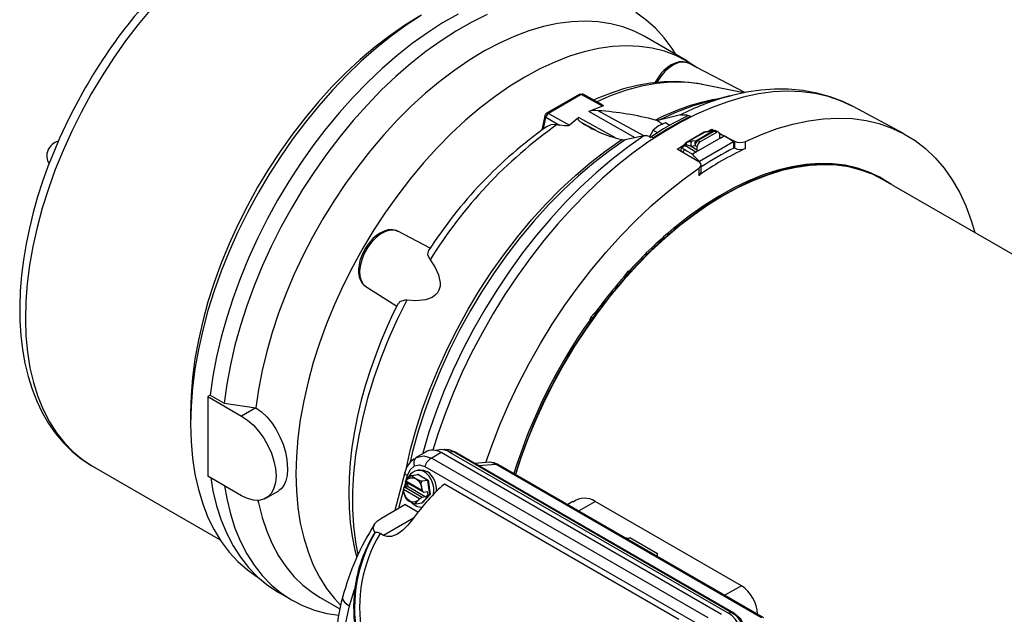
# Model space of a CAD drawing. Header units: inches. Extents: x 0 to 11, y 0 to 8.5.
# Tile 16 of 20: x 6.4 to 8.4, y 6.3 to 7.5. Entities that reach past the tile are written whole.
import ezdxf

# ---------------------------------------------------------------- set-up
doc = ezdxf.new("R2010")
doc.units = ezdxf.units.IN
doc.header["$MEASUREMENT"] = 0

msp = doc.modelspace()

# ---------------------------------------------------------------- linework, layer by layer
for p, q in [((7.78927, 7.37978), (7.70297, 7.4296)), ((7.90639, 7.31587), (7.79273, 7.37516)), ((7.72649, 7.33911), (7.72462, 7.33587)), ((7.72918, 7.33756), (7.72843, 7.33626)), ((7.72918, 7.33756), (7.731, 7.33651)), ((7.81988, 7.33256), (7.81849, 7.33284)), ((7.90415, 7.31539), (7.81988, 7.33256)), ((7.57207, 7.31248), (7.5061, 7.2744)), ((7.57591, 7.31214), (7.50994, 7.27406)), ((7.61915, 7.2887), (7.57591, 7.31214)), ((7.61764, 7.29204), (7.57976, 7.31258)), ((7.87621, 7.30917), (7.82803, 7.2966)), ((7.61915, 7.2887), (7.5912, 7.27764)), ((7.6848, 7.22495), (7.5912, 7.27764)), ((7.70213, 7.22846), (7.61037, 7.27943)), ((8.12497, 7.28786), (8.12365, 7.28857)), ((8.22641, 7.23356), (8.12497, 7.28786)), ((7.50233, 7.26916), (7.49648, 7.2406)), ((7.49979, 7.24284), (7.50456, 7.26619)), ((7.50456, 7.26619), (7.53209, 7.25043)), ((7.50994, 7.27406), (7.55204, 7.24996)), ((7.57105, 7.266), (7.55204, 7.24996)), ((7.57105, 7.266), (7.64431, 7.2256)), ((7.5731, 7.25791), (7.60561, 7.23993)), ((7.7283, 7.26015), (7.72579, 7.26059)), ((7.73309, 7.26047), (7.7283, 7.26015)), ((7.7283, 7.26015), (7.74101, 7.25258)), ((7.77651, 7.27132), (7.73309, 7.26047)), ((7.52736, 7.25146), (7.53209, 7.25043)), ((7.72117, 7.24032), (7.71296, 7.22528)), ((7.73177, 7.24867), (7.72117, 7.24032)), ((7.72117, 7.24032), (7.73033, 7.23503)), ((7.74624, 7.25479), (7.73177, 7.24867)), ((7.75489, 7.2498), (7.74624, 7.25479)), ((7.80877, 7.21958), (7.84171, 7.23859)), ((7.8115, 7.21902), (7.84444, 7.23804)), ((7.84171, 7.23859), (7.83265, 7.23687)), ((7.84326, 7.23919), (7.8342, 7.23746)), ((7.83944, 7.24193), (7.8447, 7.2392)), ((7.83944, 7.23917), (7.83944, 7.24193)), ((7.84926, 7.23581), (7.84444, 7.23804)), ((7.85298, 7.23631), (7.84804, 7.2386)), ((7.65771, 7.22128), (7.66009, 7.22077)), ((7.66009, 7.22077), (7.66443, 7.22083)), ((7.70233, 7.2285), (7.66443, 7.22083)), ((7.82431, 7.23609), (7.78836, 7.21533)), ((7.78927, 7.21566), (7.82523, 7.23641)), ((7.80061, 7.21838), (7.80877, 7.21958)), ((7.8576, 7.22456), (7.80749, 7.19563)), ((7.81583, 7.21652), (7.8115, 7.21902)), ((7.88371, 7.21694), (7.81479, 7.17716)), ((7.84926, 7.23581), (7.81583, 7.21652)), ((7.86887, 7.22615), (7.85458, 7.23413)), ((7.85482, 7.2326), (7.85482, 7.22616)), ((7.85482, 7.22595), (7.8576, 7.22456)), ((7.85658, 7.23301), (7.88545, 7.218)), ((7.8576, 7.22456), (7.86447, 7.22852)), ((7.87384, 7.22338), (7.87223, 7.22428)), ((7.88371, 7.21694), (7.88397, 7.21526)), ((7.88545, 7.218), (7.88545, 7.2042)), ((7.90742, 7.20333), (7.90742, 7.21748)), ((7.81363, 7.17654), (7.76997, 7.20183)), ((7.7771, 7.20133), (7.77704, 7.19774)), ((7.80749, 7.19563), (7.78636, 7.20873)), ((7.78809, 7.21095), (7.79778, 7.20819)), ((7.79778, 7.20819), (7.80594, 7.20939)), ((7.79778, 7.20819), (7.81027, 7.20045)), ((7.80594, 7.20939), (7.81027, 7.20689)), ((7.81027, 7.20045), (7.81027, 7.20689)), ((7.88414, 7.20386), (7.88397, 7.21526)), ((7.88545, 7.2042), (7.88413, 7.20493)), ((7.80749, 7.19563), (7.80062, 7.19166)), ((7.81479, 7.17716), (7.81462, 7.17584)), ((7.81335, 7.16317), (7.81335, 7.14902)), ((7.81796, 7.1562), (7.81796, 7.17023)), ((8.18598, 7.14113), (8.18319, 7.14274)), ((9.27014, 6.51412), (8.18548, 7.14028)), ((7.76293, 7.04315), (7.7503, 7.03167)), ((7.76567, 7.04141), (7.75496, 7.03168)), ((7.76567, 7.04141), (7.76293, 7.04315)), ((7.76718, 7.04229), (7.76445, 7.04403)), ((7.27094, 7.00183), (7.20533, 7.03606)), ((7.20614, 7.03561), (7.20533, 7.03606)), ((7.7503, 7.03167), (7.75496, 7.03168)), ((7.71894, 7.00318), (7.70631, 6.99171)), ((7.71989, 6.99982), (7.70918, 6.99009)), ((7.71989, 6.99982), (7.71894, 7.00318)), ((7.70502, 6.99004), (7.70789, 6.98843)), ((7.70918, 6.99009), (7.70631, 6.99171)), ((7.66465, 6.94212), (7.66175, 6.94359)), ((7.66899, 6.95385), (7.66309, 6.94651)), ((7.66597, 6.94493), (7.66309, 6.94651)), ((7.67175, 6.95212), (7.66597, 6.94493)), ((7.67175, 6.95212), (7.66899, 6.95385)), ((7.67434, 6.95373), (7.67158, 6.95547)), ((7.141, 6.92462), (7.20347, 6.8849)), ((7.141, 6.92462), (7.14178, 6.92414)), ((7.59413, 6.85912), (7.59701, 6.85754)), ((7.60142, 6.86979), (7.59551, 6.86245)), ((7.59839, 6.86086), (7.59551, 6.86245)), ((7.60417, 6.86805), (7.59839, 6.86086)), ((7.60417, 6.86805), (7.60142, 6.86979)), ((7.60637, 6.86962), (7.60369, 6.87137)), ((6.82697, 6.70541), (6.82195, 6.70252)), ((6.82195, 6.70252), (6.8902, 6.66312)), ((6.82195, 6.70252), (6.82195, 6.54179)), ((6.82697, 6.70541), (6.8548, 6.68934)), ((6.8548, 6.68934), (6.9188, 6.67963)), ((6.78716, 6.66918), (6.78716, 6.64706)), ((6.9188, 6.67963), (6.8902, 6.66312)), ((7.26119, 6.5903), (7.2413, 6.57882)), ((7.29333, 6.58953), (7.27415, 6.57846)), ((7.2993, 6.59577), (7.29139, 6.59536)), ((7.85908, 6.26293), (7.29333, 6.58953)), ((7.30085, 6.59561), (7.29928, 6.59577)), ((7.3178, 6.59096), (7.31012, 6.59057)), ((7.31012, 6.59057), (7.87332, 6.26544)), ((7.88017, 6.26632), (7.3178, 6.59096)), ((7.88404, 6.26553), (7.32167, 6.59018)), ((6.58911, 6.56228), (6.84669, 6.41358)), ((7.23847, 6.57589), (7.23942, 6.57674)), ((7.26051, 6.56149), (7.81806, 6.23963)), ((7.27415, 6.57846), (7.83169, 6.2566)), ((7.39056, 6.56987), (7.36122, 6.56735)), ((7.36841, 6.5632), (7.40438, 6.56629)), ((7.40438, 6.56629), (7.94027, 6.25693)), ((7.94434, 6.25617), (7.40846, 6.56553)), ((6.8902, 6.50239), (6.82195, 6.54179)), ((7.21996, 6.5492), (7.19958, 6.47276)), ((7.2227, 6.53361), (7.22519, 6.54293)), ((7.23424, 6.54325), (7.24591, 6.54508)), ((7.24982, 6.55433), (7.24458, 6.55351)), ((7.24551, 6.54502), (7.24614, 6.54567)), ((7.24591, 6.54508), (7.24614, 6.54567)), ((7.26632, 6.53329), (7.24591, 6.54508)), ((7.24614, 6.54567), (7.26694, 6.53366)), ((7.21899, 6.51967), (7.22176, 6.53008)), ((7.22099, 6.53053), (7.25666, 6.50994)), ((7.22199, 6.53258), (7.22161, 6.53249)), ((7.22199, 6.53258), (7.25436, 6.51389)), ((7.22243, 6.52021), (7.22332, 6.52918)), ((7.22521, 6.5276), (7.22552, 6.52792)), ((7.2262, 6.52081), (7.22521, 6.5276)), ((7.26632, 6.53329), (7.25465, 6.53146)), ((7.26694, 6.53366), (7.26632, 6.53329)), ((7.27048, 6.50473), (7.26632, 6.53329)), ((7.26694, 6.53366), (7.27118, 6.50456)), ((7.77287, 6.25256), (7.29961, 6.52577)), ((6.93941, 6.49751), (6.96537, 6.5125)), ((7.20773, 6.47747), (7.21726, 6.51319)), ((7.21698, 6.5151), (7.21721, 6.51465)), ((7.24958, 6.49597), (7.21721, 6.51465)), ((7.21898, 6.51967), (7.2262, 6.52081)), ((7.25495, 6.49891), (7.21898, 6.51967)), ((7.2262, 6.52081), (7.26217, 6.50004)), ((7.25423, 6.48795), (7.27048, 6.50473)), ((7.25461, 6.51344), (7.25436, 6.51389)), ((7.27118, 6.50456), (7.25462, 6.48746)), ((7.25783, 6.50969), (7.26505, 6.51082)), ((7.26603, 6.50403), (7.26217, 6.50004)), ((7.26505, 6.51082), (7.26603, 6.50403)), ((7.26603, 6.50403), (7.27048, 6.50473)), ((7.27048, 6.50473), (7.27118, 6.50456)), ((7.17235, 6.45705), (7.21985, 6.48447)), ((7.24622, 6.46925), (7.21985, 6.48447)), ((7.2202, 6.49954), (7.22193, 6.49691)), ((7.24256, 6.48612), (7.25423, 6.48795)), ((7.24958, 6.49597), (7.24997, 6.49605)), ((7.25462, 6.48746), (7.25387, 6.48789)), ((7.25423, 6.48795), (7.25462, 6.48746)), ((7.26217, 6.50004), (7.25495, 6.49891)), ((7.55902, 6.49047), (7.54875, 6.48454)), ((7.57089, 6.47176), (7.6043, 6.49105)), ((7.89939, 6.32069), (7.6043, 6.49105)), ((7.23722, 6.45736), (7.17674, 6.42245)), ((7.15971, 6.42798), (7.15889, 6.42789)), ((7.17674, 6.42245), (7.16986, 6.42642)), ((7.7301, 6.38535), (7.67442, 6.41749)), ((7.7301, 6.37985), (7.7301, 6.38535)), ((6.96427, 6.30761), (6.9921, 6.29154)), ((7.10829, 6.27988), (7.11831, 6.31298)), ((7.89939, 6.32069), (7.86598, 6.30141)), ((7.04901, 6.29679), (7.08854, 6.27396)), ((7.88017, 6.26632), (7.87332, 6.26544))]:
    msp.add_line(p, q)
at = {"flags": 128}
for points in [[(6.70803, 7.48551), (6.68154, 7.45354), (6.65606, 7.42019), (6.63168, 7.3856), (6.60851, 7.34992), (6.58665, 7.31329), (6.56619, 7.27588), (6.54722, 7.23784), (6.52982, 7.19934), (6.51406, 7.16054), (6.50002, 7.1216), (6.48774, 7.0827), (6.47729, 7.04399), (6.4687, 7.00563), (6.46202, 6.96781), (6.45727, 6.93066), (6.45447, 6.89436), (6.45364, 6.85906), (6.45477, 6.8249), (6.45787, 6.79204), (6.46291, 6.76061), (6.46989, 6.73075), (6.47876, 6.70257), (6.4895, 6.67622), (6.50205, 6.65178), (6.51636, 6.62938), (6.53237, 6.6091), (6.55002, 6.59103), (6.56922, 6.57525), (6.58911, 6.56228)], [(7.76774, 7.39221), (7.75949, 7.40522), (7.7435, 7.42664), (7.72586, 7.44586), (7.70662, 7.4628), (7.68588, 7.4774)], [(7.25333, 7.47204), (7.22252, 7.45197), (7.1919, 7.42974), (7.1616, 7.40543), (7.13174, 7.37915), (7.10244, 7.351), (7.07382, 7.3211), (7.046, 7.28957), (7.0191, 7.25655), (6.99323, 7.22216), (6.96849, 7.18656), (6.94498, 7.14988), (6.9228, 7.11227), (6.90205, 7.0739), (6.8828, 7.03491), (6.86513, 6.99548), (6.84913, 6.95575), (6.83485, 6.9159), (6.82235, 6.87609), (6.81169, 6.83647), (6.80291, 6.79723), (6.79604, 6.7585), (6.79111, 6.72046), (6.78815, 6.68327), (6.78716, 6.64706), (6.78815, 6.612), (6.79111, 6.57823), (6.79604, 6.54588), (6.80291, 6.51509), (6.81169, 6.48598), (6.82235, 6.45868), (6.83485, 6.43329), (6.84913, 6.40993), (6.86513, 6.38868), (6.8828, 6.36964), (6.90205, 6.35288), (6.92188, 6.33904)], [(7.24954, 7.47014), (7.21937, 7.45158), (7.18925, 7.43076), (7.15939, 7.40783), (7.12992, 7.38289), (7.10096, 7.35602), (7.07264, 7.32736), (7.04507, 7.29703), (7.01838, 7.26515), (6.99269, 7.23186), (6.96809, 7.1973), (6.94469, 7.16163), (6.92261, 7.12499), (6.90192, 7.08754), (6.88272, 7.04944), (6.86509, 7.01086), (6.84911, 6.97196), (6.83485, 6.9329), (6.82236, 6.89386), (6.8117, 6.855), (6.80291, 6.81649), (6.79604, 6.77849), (6.79111, 6.74117), (6.78815, 6.70468), (6.78716, 6.66918)], [(7.32716, 7.47433), (7.29618, 7.45673), (7.26525, 7.43688), (7.23449, 7.41486), (7.20403, 7.39076), (7.17399, 7.36467), (7.1445, 7.3367), (7.11566, 7.30697), (7.08761, 7.27559), (7.06046, 7.24269), (7.03431, 7.20841), (7.00927, 7.17289), (6.98545, 7.13627), (6.96294, 7.0987), (6.94182, 7.06033), (6.9222, 7.02131), (6.90415, 6.98182), (6.88773, 6.942), (6.87303, 6.90203), (6.86009, 6.86205), (6.84898, 6.82224), (6.83973, 6.78276), (6.83238, 6.74376), (6.82697, 6.70541)], [(7.3859, 7.47352), (7.355, 7.45825), (7.32402, 7.44066), (7.29309, 7.42081), (7.26233, 7.39879), (7.23187, 7.37469), (7.20183, 7.3486), (7.17233, 7.32063), (7.1435, 7.2909), (7.11545, 7.25952), (7.0883, 7.22662), (7.06215, 7.19234), (7.03711, 7.15682), (7.01329, 7.1202), (6.99077, 7.08262), (6.96966, 7.04425), (6.95004, 7.00524), (6.93199, 6.96575), (6.91557, 6.92593), (6.90087, 6.88596), (6.88793, 6.84598), (6.87682, 6.80617), (6.86757, 6.76669), (6.86022, 6.72769), (6.8548, 6.68934)], [(7.70297, 7.4296), (7.68288, 7.43986), (7.65976, 7.44869), (7.63544, 7.45504), (7.61002, 7.4589), (7.58361, 7.46024), (7.55633, 7.45906), (7.52828, 7.45536), (7.49959, 7.44915), (7.47038, 7.44048), (7.44077, 7.42936), (7.41089, 7.41585), (7.38085, 7.40001), (7.3508, 7.38189), (7.32086, 7.36159), (7.29114, 7.33918), (7.26179, 7.31476), (7.23291, 7.28843), (7.20465, 7.26031), (7.1771, 7.23051), (7.1504, 7.19915), (7.12465, 7.16638), (7.09996, 7.13232), (7.07644, 7.09713), (7.05418, 7.06095), (7.03328, 7.02393), (7.01384, 6.98624), (6.99592, 6.94802), (6.9796, 6.90945), (6.96496, 6.87068), (6.95206, 6.83188), (6.94095, 6.79322), (6.93168, 6.75484), (6.92428, 6.71693), (6.9188, 6.67963)], [(7.8102, 7.36605), (7.80998, 7.36621), (7.7893, 7.37977), (7.76721, 7.39091), (7.74382, 7.39957), (7.71922, 7.40573), (7.69352, 7.40935), (7.66683, 7.41041), (7.63926, 7.40892), (7.61094, 7.40488), (7.58198, 7.39831), (7.55251, 7.38923), (7.52265, 7.37768), (7.49253, 7.36372), (7.46229, 7.34741), (7.43204, 7.3288), (7.40193, 7.30799), (7.37207, 7.28506), (7.3426, 7.26011), (7.31364, 7.23325), (7.28531, 7.20459), (7.25775, 7.17425), (7.23106, 7.14237), (7.20536, 7.10908), (7.18076, 7.07453), (7.15737, 7.03885), (7.13528, 7.00221), (7.11459, 6.96477), (7.09539, 6.92667), (7.07777, 6.88809), (7.06179, 6.84919), (7.04752, 6.81013), (7.03503, 6.77109), (7.02437, 6.73223), (7.01559, 6.69372), (7.00872, 6.65572), (7.00379, 6.61839), (7.00082, 6.5819), (6.99983, 6.5464), (7.00082, 6.51205), (7.00379, 6.47898), (7.00872, 6.44735), (7.01559, 6.41728), (7.02437, 6.38891), (7.03503, 6.36236), (7.04752, 6.33774), (7.06179, 6.31516), (7.07777, 6.2947), (7.09018, 6.28147)], [(7.79194, 7.37527), (7.7897, 7.37651), (7.78203, 7.3782), (7.77381, 7.37784), (7.76549, 7.37558), (7.75748, 7.37173), (7.75012, 7.36676), (7.7428, 7.36036), (7.73769, 7.3549), (7.73319, 7.3493), (7.72649, 7.33911)], [(7.79273, 7.37516), (7.79, 7.37635), (7.78202, 7.37773), (7.77314, 7.37654), (7.76374, 7.37283), (7.75424, 7.36677), (7.74505, 7.35862), (7.73658, 7.34874), (7.72918, 7.33756)], [(7.81825, 7.33278), (7.7936, 7.33661), (7.76838, 7.3382), (7.74247, 7.33767), (7.71596, 7.335), (7.68898, 7.33021), (7.66164, 7.32332), (7.63407, 7.31435), (7.60639, 7.30337), (7.6012, 7.30095)], [(7.81849, 7.33284), (7.81168, 7.33408), (7.78466, 7.33711), (7.75659, 7.33731), (7.72761, 7.3347), (7.69784, 7.32927), (7.66744, 7.32106), (7.63655, 7.31011), (7.60753, 7.29752)], [(7.72649, 7.33911), (7.72657, 7.33907), (7.72689, 7.33888), (7.72745, 7.33856), (7.72822, 7.33811), (7.72918, 7.33756)], [(6.57465, 7.3258), (6.55461, 7.28954), (6.54692, 7.27471), (6.53469, 7.24991), (6.52273, 7.22398), (6.51076, 7.19601), (6.49922, 7.16671), (6.48837, 7.13642), (6.4784, 7.10544), (6.46945, 7.074), (6.46163, 7.0423), (6.45504, 7.01052), (6.44974, 6.97881), (6.4458, 6.94732), (6.44325, 6.91619), (6.44215, 6.88553), (6.44251, 6.85545), (6.44437, 6.82607), (6.44774, 6.79749), (6.45265, 6.76981), (6.4591, 6.74313), (6.4671, 6.71754), (6.47666, 6.69315), (6.48778, 6.67005), (6.50044, 6.64833), (6.51464, 6.62809), (6.53038, 6.60941), (6.54763, 6.59239), (6.5664, 6.57713), (6.58667, 6.5637), (6.59199, 6.56091)], [(8.12365, 7.28857), (8.12334, 7.28873), (8.09952, 7.29969), (8.07445, 7.3082), (8.04821, 7.31423), (8.0209, 7.31776), (7.99262, 7.31877), (7.96348, 7.31726), (7.93358, 7.31323), (7.90304, 7.3067), (7.87198, 7.2977), (7.8405, 7.28625), (7.80872, 7.27241), (7.77676, 7.25621), (7.74475, 7.23773), (7.71279, 7.21703), (7.68101, 7.19418), (7.64953, 7.16928), (7.61847, 7.14242), (7.58793, 7.11369), (7.55803, 7.0832), (7.52889, 7.05106), (7.50061, 7.01741), (7.4733, 6.98235), (7.44706, 6.94602), (7.42199, 6.90856), (7.39817, 6.8701), (7.3757, 6.83079), (7.35467, 6.79078), (7.33515, 6.75021), (7.31721, 6.70923), (7.30092, 6.668), (7.28634, 6.62667), (7.27616, 6.59437)], [(8.12336, 7.2885), (8.10392, 7.29804), (8.07851, 7.30769), (8.05165, 7.31509), (8.02339, 7.32014), (7.99375, 7.3227), (7.96633, 7.32278), (7.93827, 7.32074), (7.90969, 7.31658), (7.88068, 7.31032), (7.86911, 7.30702)], [(7.87621, 7.30917), (7.87281, 7.30827), (7.86954, 7.30738)], [(7.61755, 7.29193), (7.61856, 7.29152), (7.61954, 7.29083), (7.62023, 7.28999), (7.62028, 7.28958), (7.62001, 7.28913), (7.61962, 7.28888), (7.61915, 7.2887)], [(7.79097, 7.28515), (7.76479, 7.27499), (7.73309, 7.26047)], [(7.50456, 7.26619), (7.50361, 7.26684), (7.5029, 7.26752), (7.50246, 7.2682), (7.5023, 7.26886), (7.50233, 7.26916)], [(7.5731, 7.25791), (7.57064, 7.26037), (7.56946, 7.26392), (7.57003, 7.26508), (7.57105, 7.266)], [(7.77651, 7.27132), (7.7888, 7.27122), (7.79711, 7.26805)], [(7.79711, 7.26805), (7.79344, 7.26916), (7.79009, 7.26858), (7.78991, 7.26843)], [(7.90742, 7.21748), (7.93978, 7.23165), (7.97184, 7.24334), (8.00348, 7.25252), (8.03457, 7.25914), (8.06499, 7.26318), (8.09463, 7.26463), (8.12338, 7.26348), (8.15112, 7.25973), (8.17775, 7.2534), (8.20317, 7.24451), (8.22728, 7.2331), (8.24999, 7.2192), (8.27122, 7.20288), (8.29087, 7.1842), (8.30888, 7.16322), (8.32518, 7.14003), (8.33971, 7.11472), (8.3524, 7.08737), (8.36322, 7.05811), (8.37046, 7.0335)], [(7.52736, 7.25146), (7.51457, 7.25123), (7.50603, 7.24665)], [(7.55204, 7.24996), (7.55155, 7.24958), (7.55089, 7.24928), (7.54989, 7.249), (7.54796, 7.24874), (7.54197, 7.24886), (7.53209, 7.25043)], [(7.83265, 7.23687), (7.82794, 7.23623), (7.82523, 7.23641)], [(7.82995, 7.23708), (7.83076, 7.23751), (7.83944, 7.24193)], [(7.83442, 7.2375), (7.8312, 7.2369), (7.83092, 7.23679)], [(7.8342, 7.23746), (7.83373, 7.23735), (7.83265, 7.23687)], [(7.84171, 7.23859), (7.84279, 7.23907), (7.84324, 7.23918)], [(7.2229, 6.55875), (7.23153, 6.59618), (7.24271, 6.63684), (7.25579, 6.67769), (7.27072, 6.71856), (7.28744, 6.75926), (7.30587, 6.79963), (7.32594, 6.8395), (7.34756, 6.87869), (7.37064, 6.91705), (7.39508, 6.9544), (7.42078, 6.9906), (7.44763, 7.02548), (7.47552, 7.0589), (7.50432, 7.09071), (7.53392, 7.12079), (7.56418, 7.149), (7.59499, 7.17522), (7.62621, 7.19935), (7.65771, 7.22128)], [(7.66443, 7.22083), (7.63273, 7.19875), (7.6013, 7.17446), (7.57029, 7.14806), (7.53983, 7.11966), (7.51003, 7.08938), (7.48104, 7.05735), (7.45297, 7.02371), (7.42595, 6.9886), (7.40008, 6.95217), (7.37547, 6.91457), (7.35224, 6.87596), (7.33048, 6.8365), (7.31028, 6.79637), (7.29173, 6.75573), (7.2749, 6.71476), (7.25987, 6.67363), (7.2467, 6.63251), (7.23545, 6.59158), (7.2303, 6.57011)], [(7.70233, 7.2285), (7.66991, 7.20591), (7.63777, 7.18113), (7.60603, 7.15426), (7.57482, 7.12542), (7.54426, 7.0947), (7.51448, 7.06223), (7.48558, 7.02815), (7.45769, 6.99258), (7.43092, 6.95567), (7.40536, 6.91756), (7.38113, 6.8784), (7.35832, 6.83836), (7.33702, 6.79758), (7.31731, 6.75623), (7.29927, 6.71447), (7.28298, 6.67248), (7.26849, 6.6304), (7.25587, 6.58842), (7.25547, 6.587)], [(7.72192, 7.22465), (7.70932, 7.22869), (7.70233, 7.2285)], [(7.78927, 7.21566), (7.79516, 7.2173), (7.80061, 7.21838)], [(7.82523, 7.23641), (7.82467, 7.23626), (7.82431, 7.23609)], [(7.85437, 7.23425), (7.85881, 7.23173), (7.86447, 7.22852)], [(7.88371, 7.21694), (7.87153, 7.22472), (7.86447, 7.22852)], [(7.76997, 7.20183), (7.77865, 7.20742), (7.78541, 7.21166)], [(7.7796, 7.19626), (7.77821, 7.19759), (7.77708, 7.20037), (7.77708, 7.20038)], [(7.78362, 7.20096), (7.78227, 7.20189), (7.78133, 7.20297), (7.78086, 7.20417), (7.78091, 7.20537), (7.7815, 7.20655), (7.78264, 7.20759), (7.7843, 7.20838), (7.78532, 7.20863), (7.78636, 7.20873)], [(7.78548, 7.21245), (7.78414, 7.21057), (7.78275, 7.20929)], [(7.80062, 7.19166), (7.78939, 7.19781), (7.78362, 7.20096)], [(7.78636, 7.20873), (7.78644, 7.20885), (7.78655, 7.20897)], [(7.78655, 7.20897), (7.78743, 7.2099), (7.78809, 7.21095)], [(7.78836, 7.21533), (7.78872, 7.2155), (7.78927, 7.21566)], [(7.81479, 7.17716), (7.80516, 7.18641), (7.80062, 7.19166)], [(7.38367, 6.56928), (7.39558, 6.60339), (7.41188, 6.6454), (7.42989, 6.68717), (7.44955, 6.72854), (7.47077, 6.76937), (7.49348, 6.80948), (7.5176, 6.84873), (7.54302, 6.88697), (7.56965, 6.92405), (7.59739, 6.95983), (7.62614, 6.99418), (7.65578, 7.02695), (7.6862, 7.05803), (7.71729, 7.08731), (7.74892, 7.11465), (7.78098, 7.13997), (7.81335, 7.16317)], [(8.18548, 7.14028), (8.16376, 7.15124), (8.1407, 7.15978), (8.11646, 7.16585), (8.09113, 7.16942), (8.06482, 7.17047), (8.03765, 7.16901), (8.00973, 7.16503), (7.98119, 7.15855), (7.95214, 7.1496), (7.92271, 7.13823), (7.89302, 7.12447), (7.86321, 7.10839), (7.83339, 7.09005), (7.80371, 7.06954), (7.77428, 7.04694), (7.74522, 7.02235), (7.71668, 6.99588), (7.68876, 6.96763), (7.66159, 6.93773), (7.63528, 6.90631), (7.60994, 6.8735), (7.5857, 6.83944), (7.56263, 6.80427), (7.54086, 6.76816), (7.52047, 6.73125), (7.50154, 6.6937), (7.48416, 6.65567), (7.46841, 6.61732), (7.45434, 6.57882), (7.44351, 6.54529)], [(8.18319, 7.14274), (8.17901, 7.14509), (8.15693, 7.15562), (8.13358, 7.16368), (8.10906, 7.16927), (8.08347, 7.17234), (8.05692, 7.17288), (8.02954, 7.1709), (8.00143, 7.16641), (7.97271, 7.15941), (7.94351, 7.14995), (7.91396, 7.13806), (7.88417, 7.12379), (7.85429, 7.10721), (7.82443, 7.08838), (7.79472, 7.06739), (7.7653, 7.04432)], [(8.2033, 7.13), (8.20259, 7.1305), (8.18186, 7.14345), (8.15977, 7.15398), (8.1364, 7.16206), (8.11186, 7.16765), (8.08625, 7.17073), (8.05968, 7.17128), (8.03227, 7.16929), (8.00414, 7.16479), (7.9754, 7.15778), (7.94617, 7.1483), (7.91659, 7.13639), (7.88678, 7.12209), (7.85687, 7.10548), (7.82699, 7.08662), (7.79726, 7.0656), (7.76781, 7.0425)], [(7.81335, 7.16317), (7.8164, 7.16601), (7.81786, 7.16919), (7.81755, 7.17237), (7.81552, 7.17519), (7.81363, 7.17654)], [(7.20533, 7.03606), (7.19875, 7.03826), (7.19027, 7.03835), (7.18108, 7.03589), (7.17158, 7.03098), (7.16218, 7.02384), (7.1533, 7.01477), (7.14532, 7.00418), (7.13859, 6.99253), (7.13341, 6.98033), (7.13, 6.9681), (7.12852, 6.95639), (7.12901, 6.94571), (7.13148, 6.93652), (7.1358, 6.92922), (7.141, 6.92462)], [(7.20523, 7.03579), (7.2023, 7.03741), (7.19463, 7.0391), (7.18641, 7.03874), (7.17809, 7.03648), (7.17008, 7.03263), (7.16272, 7.02766), (7.1554, 7.02126), (7.15029, 7.0158), (7.14579, 7.0102), (7.13909, 7.00001)], [(7.13909, 7.00001), (7.13342, 6.98864), (7.13155, 6.98393), (7.12908, 6.97615), (7.12735, 6.96826), (7.12643, 6.96014), (7.12652, 6.95214), (7.12772, 6.94448), (7.13015, 6.9374), (7.13393, 6.93111), (7.13916, 6.9259), (7.1421, 6.92428)], [(7.27066, 6.97825), (7.28044, 6.96425), (7.28809, 6.94809), (7.29129, 6.93227), (7.29089, 6.92516), (7.28872, 6.91755), (7.2857, 6.91218), (7.28177, 6.90768), (7.27476, 6.90258), (7.26119, 6.8975), (7.24198, 6.89546), (7.22373, 6.89696)], [(7.27066, 6.97825), (7.26639, 6.98848), (7.26744, 6.99652), (7.26808, 6.99699)], [(7.206, 6.89005), (7.19585, 6.86939), (7.18405, 6.8437), (7.17226, 6.81598), (7.16092, 6.78694), (7.15028, 6.75691), (7.14054, 6.72617), (7.13183, 6.69497), (7.12427, 6.66351), (7.11796, 6.63195), (7.11296, 6.60045), (7.10933, 6.56916), (7.10713, 6.53819), (7.1064, 6.50768), (7.10717, 6.47774), (7.10947, 6.44847), (7.11334, 6.41998), (7.11879, 6.3924), (7.12276, 6.3774)], [(7.22373, 6.89696), (7.20453, 6.85837), (7.18699, 6.8193), (7.17119, 6.77993), (7.15719, 6.74044), (7.14506, 6.70101), (7.13485, 6.66182), (7.12662, 6.62304), (7.12039, 6.58486), (7.1162, 6.54745), (7.11407, 6.51098), (7.11401, 6.47562), (7.11601, 6.44152), (7.12007, 6.40885), (7.12501, 6.38285)], [(7.22373, 6.89696), (7.21967, 6.89714), (7.20932, 6.89365), (7.20669, 6.88971)], [(6.8902, 6.66312), (6.90229, 6.65493), (6.914, 6.64454), (6.925, 6.63227), (6.93494, 6.6185), (6.94351, 6.60364), (6.95047, 6.58815), (6.9556, 6.57249), (6.95874, 6.55714), (6.9598, 6.54258), (6.95874, 6.52923), (6.9556, 6.51751), (6.95047, 6.50778), (6.94351, 6.50032), (6.93494, 6.49536), (6.925, 6.49307), (6.914, 6.49349), (6.90229, 6.49663), (6.8902, 6.50239)], [(6.9188, 6.67963), (6.93026, 6.67171), (6.94111, 6.66162), (6.95108, 6.64964), (6.95995, 6.63617), (6.9676, 6.62149), (6.97383, 6.60615), (6.97853, 6.59055), (6.98162, 6.57522), (6.98313, 6.55605), (6.98229, 6.54329), (6.97982, 6.53218), (6.97574, 6.52302), (6.97012, 6.51601), (6.96521, 6.51276)], [(7.24243, 6.57944), (7.25787, 6.58298), (7.27415, 6.57846)], [(7.32162, 6.59021), (7.3107, 6.59464), (7.30587, 6.59512)], [(7.22519, 6.54293), (7.23064, 6.55478), (7.23923, 6.56244)], [(7.23923, 6.56244), (7.2497, 6.56479), (7.26051, 6.56149)], [(7.40438, 6.56629), (7.39357, 6.56988), (7.39058, 6.56967)], [(7.40832, 6.5656), (7.4, 6.56901), (7.39454, 6.56956)], [(7.22519, 6.54293), (7.22324, 6.54419), (7.22169, 6.54546), (7.22061, 6.54671), (7.22001, 6.5479), (7.21992, 6.54899), (7.21996, 6.5492)], [(7.25465, 6.53146), (7.25411, 6.53144), (7.25347, 6.53151), (7.25235, 6.53176), (7.25048, 6.5324), (7.24594, 6.53461), (7.23883, 6.53869), (7.23655, 6.54009), (7.23444, 6.54165), (7.23391, 6.54222), (7.23367, 6.54277), (7.23376, 6.54304), (7.23411, 6.54322), (7.23424, 6.54325)], [(7.24982, 6.55433), (7.25719, 6.55416), (7.26466, 6.5513)], [(6.82786, 6.53838), (6.83238, 6.51258), (6.83973, 6.48207), (6.84898, 6.45326), (6.86009, 6.42629), (6.87303, 6.40125), (6.88773, 6.37825), (6.90415, 6.35739), (6.9222, 6.33874), (6.94182, 6.32238), (6.96294, 6.30838), (6.96427, 6.30761)], [(6.8557, 6.52231), (6.86022, 6.49651), (6.86757, 6.466), (6.87682, 6.43719), (6.88793, 6.41022), (6.90087, 6.38518), (6.91557, 6.36218), (6.93199, 6.34131), (6.95004, 6.32267), (6.96966, 6.30631), (6.99077, 6.29231), (7.01329, 6.28073), (7.03711, 6.27162), (7.06215, 6.265), (7.08622, 6.26114)], [(7.22199, 6.53258), (7.22606, 6.53653), (7.23114, 6.53875), (7.23662, 6.53883), (7.24182, 6.53688), (7.24652, 6.53311), (7.25051, 6.52757), (7.25321, 6.52086), (7.25436, 6.51389)], [(7.25461, 6.51344), (7.25349, 6.52124), (7.25305, 6.52727), (7.25317, 6.5288), (7.25352, 6.53023), (7.25386, 6.5309), (7.25435, 6.53136), (7.25465, 6.53146)], [(7.24958, 6.49597), (7.24551, 6.49201), (7.24043, 6.48979), (7.23495, 6.48971), (7.22976, 6.49166), (7.22505, 6.49543), (7.22106, 6.50097), (7.21837, 6.50768), (7.21721, 6.51465)], [(6.92324, 6.49295), (6.92428, 6.48793), (6.93168, 6.45856), (6.94095, 6.43089), (6.95206, 6.40505), (6.96496, 6.38115), (6.9796, 6.35928), (6.99592, 6.33954), (7.01384, 6.32202), (7.03328, 6.30678), (7.04901, 6.29679)], [(7.24256, 6.48612), (7.24217, 6.48612), (7.24195, 6.48624), (7.24188, 6.48664), (7.24229, 6.48758), (7.24488, 6.49076), (7.24997, 6.49605)], [(7.15889, 6.42789), (7.15567, 6.43612), (7.15887, 6.44578), (7.16452, 6.45169), (7.17235, 6.45705)], [(7.23483, 6.45408), (7.22604, 6.44297), (7.21572, 6.43266), (7.20479, 6.42484), (7.19256, 6.42017), (7.18395, 6.41995), (7.17674, 6.42245)], [(7.09411, 6.29722), (7.09392, 6.29641), (7.09416, 6.29343), (7.09579, 6.29018), (7.09876, 6.28677), (7.10297, 6.2833), (7.10829, 6.27988)], [(7.09443, 6.19476), (7.09884, 6.23616), (7.10829, 6.27988)], [(7.88399, 6.26556), (7.88221, 6.26622), (7.88017, 6.26632)], [(7.90791, 6.2354), (7.89825, 6.25307), (7.88399, 6.26556)]]:
    msp.add_lwpolyline(points, dxfattribs=at)
for centre, radius, start, end in [((7.45245, 6.82612), 1.01005, 130.43883, 150.34995), ((7.57369, 7.30893), 0.0039, 55.39586, 114.63978), ((7.57822, 7.30894), 0.00395, 67.10186, 125.86799), ((7.93246, 6.85875), 0.45186, 99.45811, 117.21681), ((8.01385, 6.797), 0.53039, 105.78894, 116.58234), ((7.94154, 6.86334), 0.44788, 104.68081, 109.64467), ((7.60468, 7.23686), 0.04295, 82.38758, 108.28865), ((7.57029, 6.67089), 0.60985, 75.22748, 86.2319), ((7.50911, 7.26822), 0.00677, 115.95025, 172.17542), ((7.51635, 7.26391), 0.01201, 122.27262, 169.03351), ((7.50773, 7.27086), 0.00389, 55.37586, 114.87636), ((7.71581, 7.47156), 0.25693, 236.25759, 256.92987), ((8.03602, 6.7561), 0.56831, 115.65718, 124.42177), ((8.10847, 6.64189), 0.6993, 116.43832, 123.55631), ((8.03247, 6.50675), 0.90841, 125.43047, 147.32602), ((8.07022, 6.48421), 0.93988, 125.28086, 148.28812), ((7.82839, 7.2296), 0.00751, 62.11924, 114.91679), ((7.84076, 7.21412), 0.02488, 104.92686, 115.55353), ((7.84224, 7.23419), 0.00444, 60.19021, 96.83252), ((7.84486, 7.23362), 0.00579, 57.28747, 106.39904), ((7.84674, 7.23508), 0.00374, 69.75579, 127.89952), ((6.52768, 7.18806), 0.03078, 104.21419, 211.17851), ((7.80529, 7.21159), 0.00824, 124.58251, 204.38772), ((7.81344, 7.21279), 0.00824, 124.58251, 204.38772), ((7.81708, 7.20938), 0.01114, 120.05922, 179.94078), ((7.80929, 7.21517), 0.00444, 60.19021, 96.83252), ((7.89701, 7.24198), 0.02663, 244.26705, 293.0272), ((7.78893, 7.1991), 0.01192, 121.25211, 173.84371), ((7.79317, 7.19422), 0.01168, 144.7833, 175.50262), ((7.78439, 7.20609), 0.00359, 53.06203, 117.20865), ((7.7911, 7.20968), 0.00627, 115.81901, 153.77083), ((7.51778, 6.74451), 0.53911, 59.90668, 60.22722), ((7.79376, 7.21203), 0.00577, 141.05072, 190.83024), ((8.20244, 6.58366), 0.68631, 115.45828, 124.53634), ((8.19083, 6.59217), 0.68427, 116.62767, 123.01865), ((7.89737, 7.22731), 0.02601, 242.71564, 292.74065), ((7.80929, 7.1565), 0.00851, 298.4896, 358.08003), ((7.7655, 7.04047), 0.00371, 106.46201, 133.84762), ((7.7631, 7.04927), 0.00541, 284.47315, 294.01428), ((7.95568, 7.30327), 0.3214, 233.67725, 234.23151), ((7.76824, 7.03873), 0.00371, 106.53719, 133.83647), ((7.76587, 7.04738), 0.00525, 284.47311, 291.71606), ((8.31658, 6.37679), 0.86576, 130.85002, 133.65467), ((8.31931, 6.3752), 0.86571, 130.68443, 133.82026), ((8.37771, 6.31405), 0.95337, 134.93147, 137.69141), ((8.38045, 6.31249), 0.9533, 134.90916, 137.70783), ((7.69306, 6.99652), 0.0136, 326.3687, 331.52721), ((7.5586, 6.65584), 0.36365, 65.84105, 66.36552), ((7.71064, 6.98702), 0.00638, 132.78349, 151.81312), ((7.69592, 6.99493), 0.01362, 327.64166, 331.48232), ((7.71351, 6.98541), 0.00638, 132.78339, 151.76882), ((8.4449, 6.2546), 1.04308, 138.65956, 143.7513), ((8.44767, 6.253), 1.04308, 138.64962, 143.76124), ((7.67215, 6.95167), 0.00384, 98.50415, 145.3166), ((7.67144, 6.95796), 0.0025, 273.17305, 299.3687), ((7.67491, 6.94993), 0.00385, 98.62911, 145.26683), ((7.91006, 7.29383), 0.41307, 234.92163, 235.36095), ((7.67421, 6.95614), 0.00241, 272.98201, 296.02152), ((7.5889, 6.85952), 0.00524, 339.677, 355.65671), ((7.60028, 6.85852), 0.00618, 140.49129, 174.39313), ((7.60316, 6.85693), 0.00618, 140.4948, 174.33583), ((8.47687, 6.22755), 1.08484, 144.48825, 162.86298), ((8.47968, 6.22593), 1.08486, 144.47351, 162.86289), ((7.41867, 6.4783), 0.41788, 64.77302, 65.21913), ((7.59194, 6.85792), 0.00508, 341.70973, 355.75249), ((7.30367, 6.57204), 0.02362, 53.26353, 100.48141), ((7.31854, 6.58465), 0.00635, 60.48478, 96.72555), ((7.26773, 6.53743), 0.04919, 126.38879, 166.05251), ((7.2516, 6.56892), 0.01396, 131.06352, 207.64402), ((7.28533, 6.5555), 0.02554, 115.9785, 166.43236), ((7.40528, 6.55981), 0.00654, 60.9396, 97.88023), ((7.24753, 6.51485), 0.03135, 115.07896, 145.76061), ((7.24824, 6.52961), 0.02368, 61.8066, 160.51248), ((7.2339, 6.51388), 0.04463, 348.98961, 55.10496), ((7.23953, 6.51503), 0.04413, 354.90207, 55.28755), ((7.25853, 6.51568), 0.04155, 180.79913, 202.8271), ((7.24929, 6.52433), 0.0388, 225.04237, 260.00761), ((7.25362, 6.5049), 0.0255, 220.5635, 271.70765), ((7.58291, 6.45716), 0.04007, 57.74016, 125.78425), ((7.60657, 6.16157), 0.53011, 147.6616, 165.17416), ((7.42075, 6.27499), 0.30258, 149.6253, 189.73065), ((7.4109, 6.27428), 0.29514, 148.63583, 172.46626), ((7.4198, 6.27686), 0.29127, 149.1037, 190.23441), ((7.16231, 6.41111), 0.01707, 63.74734, 98.75991), ((7.85988, 6.26025), 0.07221, 2.40217, 56.8322), ((7.48011, 6.19141), 0.40024, 164.67371, 176.38783), ((7.85168, 6.21944), 0.05485, 17.40098, 58.71868)]:
    msp.add_arc(centre, radius, start, end)
for centre, major_axis, ratio, start_param, end_param in [((7.84924, 7.22937), (0.00395, 0.00684), 0.5758022, 5.4990759, 7.0671331), ((7.8576, 7.22777), (0.00197, 0.00341), 0.5768537, 2.357787, 3.92767), ((7.80749, 7.19884), (0.00197, 0.00341), 0.5779084, 3.9285875, 5.4984705), ((7.81585, 7.21009), (0.00394, 0.00682), 0.5789652, 0.786686, 2.3547433), ((7.66448, 6.94453), (0.00197, 0.00341), 0.5775793, 1.3098521, 2.1568199), ((7.66736, 6.94295), (0.00197, 0.00341), 0.5775793, 1.3098521, 2.1260753), ((7.60281, 6.86781), (0.00197, 0.00341), 0.5771835, 0.4610122, 1.30798), ((7.60556, 6.86607), (0.00197, 0.00341), 0.5771835, 0.4917567, 1.30798), ((7.28098, 6.53808), (-0.00999, 0.05583), 0.7203766, 5.7371942, 6.5375698), ((7.29688, 6.54045), (-0.00869, 0.05457), 0.7382203, 5.7437586, 6.4190019), ((7.22441, 6.5331), (0.00358, 0.00243), 0.3133178, 2.2326865, 3.2922983), ((7.29284, 6.31164), (0.11959, 0.24899), 0.444844, 0.7821763, 1.1875888), ((7.21963, 6.51517), (-0.00063, 0.0045), 0.5824466, 0.0097827, 1.5056454), ((7.25717, 6.51419), (-0.00063, 0.0045), 0.5824466, 1.6555125, 3.1513753), ((7.25239, 6.49626), (0.00358, 0.00243), 0.3133178, 0.5869567, 2.0828194), ((7.66933, 6.42353), (0.01181, -0.00035), 0.556797, 4.3339092, 5.1742239), ((7.74076, 6.3823), (0.01181, -0.00035), 0.556797, 2.7123051, 3.6034276), ((7.39435, 6.25304), (-0.12608, 0.27708), 0.8940062, 0.9827134, 1.284402), ((7.85986, 6.21545), (-0.00843, 0.05448), 0.7417902, 4.1774022, 5.7454595)]:
    msp.add_ellipse(centre, major_axis=major_axis, ratio=ratio, start_param=start_param, end_param=end_param)

doc.saveas('drawing.dxf')
